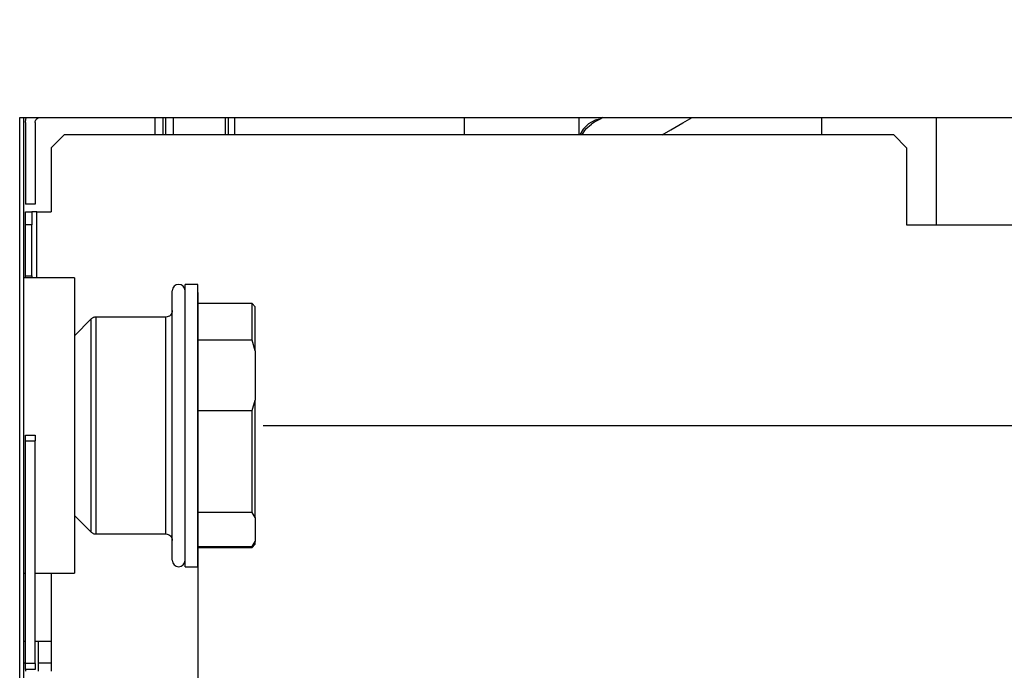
# Model space of a CAD drawing. Header units: millimetres. Extents: x 0 to 39025, y -31299 to 8400.
# Tile 194 of 209: x 17736 to 17890, y 1903 to 2005. Entities that reach past the tile are written whole.
import ezdxf

# ---------------------------------------------------------------- set-up
doc = ezdxf.new("R2010")
doc.units = ezdxf.units.MM
doc.header["$PDSIZE"] = -1
doc.layers.add('DIMENZIJE', color=4, linetype='Continuous')
doc.styles.add('SLDTEXTSTYLE6', font='txt')
doc.dimstyles.new('SLDDIMSTYLE0', dxfattribs={"dimtxt": 3, "dimasz": 3.414889, "dimexe": 0, "dimexo": 0.0625, "dimgap": 0.75, "dimtad": 1, "dimdec": 0, "dimlfac": 20, "dimrnd": 1e-09, "dimzin": 12, "dimdsep": 46, "dimtxsty": 'SLDTEXTSTYLE6', "dimsah": 1, "dimcen": 0.09, "dimadec": 0, "dimazin": 3, "dimtfac": 1, "dimtdec": 0, "dimtofl": 0, "dimtmove": 0, "dimatfit": 3, "dimfxl": 1, "dimfrac": 2, "dimtolj": 1, "dimtzin": 12, "dimarcsym": 0})

# ---------------------------------------------------------------- blocks, each defined once
blk = doc.blocks.new('Adapt 2 S (levo_prerez)')
at = {"lineweight": 25}
for points in [[(495, 206.83), (495, 206.83), (713, 206.83), (713, 206.83)], [(495, 16.61), (495, 16.61), (495, 206.83), (495, 206.83)], [(495.6, 206.83), (495.6, 206.83), (495.6, 17.86), (495.6, 17.86)], [(516.17, 206.83), (516.17, 206.83), (516.17, 204.11), (516.17, 204.11)], [(517.4, 206.83), (517.4, 206.83), (517.4, 204.11), (517.4, 204.11)], [(517.82, 206.83), (517.82, 206.83), (517.82, 204.11), (517.82, 204.11)], [(519.05, 206.83), (519.05, 206.83), (519.05, 204.11), (519.05, 204.11)], [(527.2, 206.83), (527.2, 206.83), (527.2, 204.11), (527.2, 204.11)], [(527.65, 206.83), (527.65, 206.83), (527.65, 204.11), (527.65, 204.11)], [(528.65, 206.83), (528.65, 206.83), (528.65, 204.11), (528.65, 204.11)], [(564.62, 206.83), (564.62, 206.83), (564.62, 204.11), (564.62, 204.11)], [(582.63, 204.11), (582.63, 204.11), (582.63, 206.83), (582.63, 206.83)], [(620.63, 206.83), (620.63, 206.83), (620.63, 204.11), (620.63, 204.11)], [(638.63, 190.04), (638.63, 190.04), (638.63, 206.83), (638.63, 206.83)], [(495.9, 206.02), (495.9, 206.02), (495.9, 193.25), (495.9, 193.25)], [(497.4, 206.02), (497.4, 206.02), (497.4, 193.25), (497.4, 193.25)], [(501.95, 204.11), (501.95, 204.11), (499.95, 202.1), (499.95, 202.1)], [(631.95, 204.11), (631.95, 204.11), (501.95, 204.11), (501.95, 204.11)], [(633.95, 202.1), (633.95, 202.1), (631.95, 204.11), (631.95, 204.11)], [(499.95, 202.1), (499.95, 202.1), (499.95, 192.05), (499.95, 192.05)], [(633.95, 202.1), (633.95, 202.1), (633.95, 190.04), (633.95, 190.04)], [(497.4, 193.25), (497.4, 193.25), (495.9, 193.25), (495.9, 193.25)], [(495.9, 192.05), (495.9, 192.05), (496.9, 192.05), (496.9, 192.05)], [(495.9, 190.04), (495.9, 190.04), (495.9, 192.05), (495.9, 192.05)], [(496.9, 192.05), (496.9, 192.05), (496.9, 190.04), (496.9, 190.04)], [(497.7, 192.05), (497.7, 192.05), (499.95, 192.05), (499.95, 192.05)], [(497.7, 181.7), (497.7, 181.7), (497.7, 192.05), (497.7, 192.05)], [(496.9, 190.04), (496.9, 190.04), (495.9, 190.04), (495.9, 190.04)], [(495.9, 182), (495.9, 182), (495.9, 190.04), (495.9, 190.04)], [(496.9, 182), (496.9, 182), (496.9, 190.04), (496.9, 190.04)], [(633.95, 190.04), (633.95, 190.04), (653.15, 190.04), (653.15, 190.04)], [(503.6, 181.7), (503.6, 181.7), (495.6, 181.7), (495.6, 181.7)], [(495.9, 182), (495.9, 182), (496.9, 182), (496.9, 182)], [(495.9, 181.7), (495.9, 181.7), (495.9, 182), (495.9, 182)], [(496.9, 182), (496.9, 182), (496.9, 181.7), (496.9, 181.7)], [(520.9, 180.69), (520.9, 180.69), (520.9, 180.69), (520.9, 180.69)], [(522.9, 180.69), (522.9, 180.69), (520.9, 180.69), (520.9, 180.69)], [(531.4, 177.67), (531.4, 177.67), (522.9, 177.67), (522.9, 177.67)], [(531.9, 177.17), (531.9, 177.17), (531.4, 177.67), (531.4, 177.67)], [(506.21, 175.27), (506.21, 175.27), (503.6, 172.65), (503.6, 172.65)], [(506.21, 175.27), (506.21, 175.27), (503.6, 172.65), (503.6, 172.65)], [(506.92, 175.56), (506.92, 175.56), (506.91, 175.56), (506.91, 175.56)], [(517.9, 175.56), (517.9, 175.56), (506.92, 175.56), (506.92, 175.56)], [(531.4, 171.94), (531.4, 171.94), (522.9, 171.94), (522.9, 171.94)], [(531.9, 170.3), (531.9, 170.3), (531.4, 171.94), (531.4, 171.94)], [(531.9, 170.3), (531.9, 170.3), (531.9, 162.57), (531.9, 162.57)], [(531.4, 160.93), (531.4, 160.93), (531.9, 162.57), (531.9, 162.57)], [(522.9, 160.93), (522.9, 160.93), (531.4, 160.93), (531.4, 160.93)], [(495.9, 157.07), (495.9, 157.07), (497.4, 157.07), (497.4, 157.07)], [(495.9, 156.18), (495.9, 156.18), (497.4, 156.18), (497.4, 156.18)], [(495.9, 121.28), (495.9, 121.28), (495.9, 156.18), (495.9, 156.18)], [(497.4, 121.28), (497.4, 121.28), (497.4, 156.18), (497.4, 156.18)], [(503.6, 144.51), (503.6, 144.51), (506.21, 141.89), (506.21, 141.89)], [(503.6, 144.51), (503.6, 144.51), (506.21, 141.89), (506.21, 141.89)], [(531.4, 144.94), (531.4, 144.94), (522.9, 144.94), (522.9, 144.94)], [(531.9, 144.15), (531.9, 144.15), (531.4, 144.94), (531.4, 144.94)], [(531.9, 144.15), (531.9, 144.15), (531.9, 140.42), (531.9, 140.42)], [(506.21, 141.89), (506.21, 141.89), (506.21, 141.89), (506.21, 141.89)], [(506.91, 141.59), (506.91, 141.59), (506.92, 141.59), (506.92, 141.59)], [(506.92, 141.59), (506.92, 141.59), (517.9, 141.59), (517.9, 141.59)], [(531.4, 139.62), (531.4, 139.62), (531.9, 140.42), (531.9, 140.42)], [(522.9, 139.62), (522.9, 139.62), (531.4, 139.62), (531.4, 139.62)], [(522.9, 139.48), (522.9, 139.48), (531.4, 139.48), (531.4, 139.48)], [(531.4, 139.48), (531.4, 139.48), (531.9, 139.99), (531.9, 139.99)], [(520.9, 136.47), (520.9, 136.47), (520.9, 136.47), (520.9, 136.47)], [(520.9, 136.47), (520.9, 136.47), (522.9, 136.47), (522.9, 136.47)], [(495.6, 135.46), (495.6, 135.46), (495.9, 135.46), (495.9, 135.46)], [(497.4, 135.46), (497.4, 135.46), (503.6, 135.46), (503.6, 135.46)], [(499.95, 135.46), (499.95, 135.46), (499.95, 120.08), (499.95, 120.08)], [(495.9, 124.76), (495.9, 124.76), (495.6, 124.76), (495.6, 124.76)], [(499.95, 124.76), (499.95, 124.76), (497.4, 124.76), (497.4, 124.76)], [(497.9, 124.76), (497.9, 124.76), (497.9, 120.08), (497.9, 120.08)], [(495.6, 121.39), (495.6, 121.39), (495.9, 121.39), (495.9, 121.39)], [(497.4, 121.28), (497.4, 121.28), (495.9, 121.28), (495.9, 121.28)], [(497.4, 120.39), (497.4, 120.39), (495.9, 120.39), (495.9, 120.39)], [(495.9, 120.39), (495.9, 120.39), (495.9, 120.08), (495.9, 120.08)], [(497.9, 121.39), (497.9, 121.39), (499.95, 121.39), (499.95, 121.39)]]:
    blk.add_open_spline(points, degree=3, dxfattribs=at)
for points, knots in [([(495.9, 206.02), (495.9, 206.02), (495.9, 206.12), (495.9, 206.12), (495.9, 206.12), (495.91, 206.23), (495.91, 206.23), (495.91, 206.23), (495.92, 206.33), (495.92, 206.33), (495.92, 206.33), (495.94, 206.43), (495.94, 206.43), (495.94, 206.43), (495.96, 206.53), (495.96, 206.53), (495.96, 206.53), (495.98, 206.63), (495.98, 206.63), (495.98, 206.63), (496.01, 206.73), (496.01, 206.73), (496.01, 206.73), (496.04, 206.83), (496.04, 206.83)], [0, 0, 0, 0, 1, 1, 1, 2, 2, 2, 3, 3, 3, 4, 4, 4, 5, 5, 5, 6, 6, 6, 7, 7, 7, 8, 8, 8, 8]), ([(497.4, 206.02), (497.4, 206.02), (497.41, 206.18), (497.41, 206.18), (497.41, 206.18), (497.46, 206.33), (497.46, 206.33), (497.46, 206.33), (497.54, 206.47), (497.54, 206.47), (497.54, 206.47), (497.64, 206.59), (497.64, 206.59), (497.64, 206.59), (497.76, 206.69), (497.76, 206.69), (497.76, 206.69), (497.9, 206.76), (497.9, 206.76), (497.9, 206.76), (498.04, 206.81), (498.04, 206.81), (498.04, 206.81), (498.2, 206.83), (498.2, 206.83)], [0, 0, 0, 0, 1, 1, 1, 2, 2, 2, 3, 3, 3, 4, 4, 4, 5, 5, 5, 6, 6, 6, 7, 7, 7, 8, 8, 8, 8]), ([(586.34, 206.83), (586.34, 206.83), (586.02, 206.64), (586.02, 206.64), (586.02, 206.64), (585.23, 206.18), (585.23, 206.18), (585.23, 206.18), (584.74, 205.9), (584.74, 205.9), (584.74, 205.9), (584.57, 205.8), (584.57, 205.8)], [0, 0, 0, 0, 1, 1, 1, 2, 2, 2, 3, 3, 3, 4, 4, 4, 4]), ([(595.66, 204.11), (595.66, 204.11), (597.02, 204.9), (597.02, 204.9), (597.02, 204.9), (598.9, 205.99), (598.9, 205.99), (598.9, 205.99), (600.34, 206.83), (600.34, 206.83)], [0, 0, 0, 0, 1, 1, 1, 2, 2, 2, 3, 3, 3, 3]), ([(585.86, 206.54), (585.86, 206.54), (585.15, 206.39), (585.15, 206.39), (585.15, 206.39), (584.09, 205.84), (584.09, 205.84), (584.09, 205.84), (583.25, 205), (583.25, 205), (583.25, 205), (582.77, 204.11), (582.77, 204.11)], [0, 0, 0, 0, 1, 1, 1, 2, 2, 2, 3, 3, 3, 4, 4, 4, 4]), ([(583.1, 204.11), (583.1, 204.11), (583.68, 205.07), (583.68, 205.07), (583.68, 205.07), (584.57, 205.8), (584.57, 205.8)], [0, 0, 0, 0, 1, 1, 1, 2, 2, 2, 2]), ([(497.7, 192.05), (497.7, 192.05), (497.55, 192.05), (497.55, 192.05), (497.55, 192.05), (497.39, 192.05), (497.39, 192.05), (497.39, 192.05), (497.26, 192.05), (497.26, 192.05), (497.26, 192.05), (497.13, 192.05), (497.13, 192.05), (497.13, 192.05), (497.03, 192.05), (497.03, 192.05), (497.03, 192.05), (496.96, 192.05), (496.96, 192.05), (496.96, 192.05), (496.92, 192.05), (496.92, 192.05), (496.92, 192.05), (496.9, 192.05), (496.9, 192.05)], [0, 0, 0, 0, 1, 1, 1, 2, 2, 2, 3, 3, 3, 4, 4, 4, 5, 5, 5, 6, 6, 6, 7, 7, 7, 8, 8, 8, 8]), ([(503.6, 181.7), (503.6, 181.7), (503.6, 181.65), (503.6, 181.65), (503.6, 181.65), (503.6, 181.29), (503.6, 181.29), (503.6, 181.29), (503.6, 180.56), (503.6, 180.56), (503.6, 180.56), (503.6, 179.5), (503.6, 179.5), (503.6, 179.5), (503.6, 178.1), (503.6, 178.1), (503.6, 178.1), (503.6, 176.39), (503.6, 176.39), (503.6, 176.39), (503.6, 174.4), (503.6, 174.4), (503.6, 174.4), (503.6, 172.17), (503.6, 172.17), (503.6, 172.17), (503.6, 169.72), (503.6, 169.72), (503.6, 169.72), (503.6, 167.09), (503.6, 167.09), (503.6, 167.09), (503.6, 164.33), (503.6, 164.33), (503.6, 164.33), (503.6, 161.48), (503.6, 161.48), (503.6, 161.48), (503.6, 158.58), (503.6, 158.58), (503.6, 158.58), (503.6, 155.68), (503.6, 155.68), (503.6, 155.68), (503.6, 152.83), (503.6, 152.83), (503.6, 152.83), (503.6, 150.07), (503.6, 150.07), (503.6, 150.07), (503.6, 147.44), (503.6, 147.44), (503.6, 147.44), (503.6, 144.99), (503.6, 144.99), (503.6, 144.99), (503.6, 142.75), (503.6, 142.75), (503.6, 142.75), (503.6, 140.77), (503.6, 140.77), (503.6, 140.77), (503.6, 139.06), (503.6, 139.06), (503.6, 139.06), (503.6, 137.66), (503.6, 137.66), (503.6, 137.66), (503.6, 136.59), (503.6, 136.59), (503.6, 136.59), (503.6, 135.87), (503.6, 135.87), (503.6, 135.87), (503.6, 135.51), (503.6, 135.51), (503.6, 135.51), (503.6, 135.46), (503.6, 135.46)], [0, 0, 0, 0, 1, 1, 1, 2, 2, 2, 3, 3, 3, 4, 4, 4, 5, 5, 5, 6, 6, 6, 7, 7, 7, 8, 8, 8, 9, 9, 9, 10, 10, 10, 11, 11, 11, 12, 12, 12, 13, 13, 13, 14, 14, 14, 15, 15, 15, 16, 16, 16, 17, 17, 17, 18, 18, 18, 19, 19, 19, 20, 20, 20, 21, 21, 21, 22, 22, 22, 23, 23, 23, 24, 24, 24, 25, 25, 25, 26, 26, 26, 26]), ([(520.9, 179.69), (520.9, 179.69), (520.82, 180.07), (520.82, 180.07), (520.82, 180.07), (520.61, 180.4), (520.61, 180.4), (520.61, 180.4), (520.29, 180.62), (520.29, 180.62), (520.29, 180.62), (519.9, 180.69), (519.9, 180.69), (519.9, 180.69), (519.52, 180.62), (519.52, 180.62), (519.52, 180.62), (519.2, 180.4), (519.2, 180.4), (519.2, 180.4), (518.98, 180.07), (518.98, 180.07), (518.98, 180.07), (518.9, 179.69), (518.9, 179.69)], [0, 0, 0, 0, 1, 1, 1, 2, 2, 2, 3, 3, 3, 4, 4, 4, 5, 5, 5, 6, 6, 6, 7, 7, 7, 8, 8, 8, 8]), ([(519.9, 180.69), (519.9, 180.69), (519.9, 180.69), (519.9, 180.69), (519.9, 180.69), (519.52, 180.62), (519.52, 180.62), (519.52, 180.62), (519.2, 180.4), (519.2, 180.4), (519.2, 180.4), (518.98, 180.07), (518.98, 180.07), (518.98, 180.07), (518.9, 179.69), (518.9, 179.69)], [0, 0, 0, 0, 1, 1, 1, 2, 2, 2, 3, 3, 3, 4, 4, 4, 5, 5, 5, 5]), ([(520.9, 179.75), (520.9, 179.75), (520.9, 180.02), (520.9, 180.02), (520.9, 180.02), (520.9, 180.54), (520.9, 180.54), (520.9, 180.54), (520.9, 180.69), (520.9, 180.69)], [0, 0, 0, 0, 1, 1, 1, 2, 2, 2, 3, 3, 3, 3]), ([(520.9, 168.18), (520.9, 168.18), (520.9, 170.65), (520.9, 170.65), (520.9, 170.65), (520.9, 172.92), (520.9, 172.92), (520.9, 172.92), (520.9, 174.96), (520.9, 174.96), (520.9, 174.96), (520.9, 176.72), (520.9, 176.72), (520.9, 176.72), (520.9, 178.19), (520.9, 178.19), (520.9, 178.19), (520.9, 179.33), (520.9, 179.33), (520.9, 179.33), (520.9, 180.14), (520.9, 180.14), (520.9, 180.14), (520.9, 180.59), (520.9, 180.59), (520.9, 180.59), (520.9, 180.69), (520.9, 180.69)], [0, 0, 0, 0, 1, 1, 1, 2, 2, 2, 3, 3, 3, 4, 4, 4, 5, 5, 5, 6, 6, 6, 7, 7, 7, 8, 8, 8, 9, 9, 9, 9]), ([(522.9, 168.18), (522.9, 168.18), (522.9, 170.65), (522.9, 170.65), (522.9, 170.65), (522.9, 172.92), (522.9, 172.92), (522.9, 172.92), (522.9, 174.96), (522.9, 174.96), (522.9, 174.96), (522.9, 176.72), (522.9, 176.72), (522.9, 176.72), (522.9, 178.19), (522.9, 178.19), (522.9, 178.19), (522.9, 179.33), (522.9, 179.33), (522.9, 179.33), (522.9, 180.14), (522.9, 180.14), (522.9, 180.14), (522.9, 180.59), (522.9, 180.59), (522.9, 180.59), (522.9, 180.69), (522.9, 180.69)], [0, 0, 0, 0, 1, 1, 1, 2, 2, 2, 3, 3, 3, 4, 4, 4, 5, 5, 5, 6, 6, 6, 7, 7, 7, 8, 8, 8, 9, 9, 9, 9]), ([(518.9, 158.58), (518.9, 158.58), (518.9, 161.34), (518.9, 161.34), (518.9, 161.34), (518.9, 164.04), (518.9, 164.04), (518.9, 164.04), (518.9, 166.65), (518.9, 166.65), (518.9, 166.65), (518.9, 169.13), (518.9, 169.13), (518.9, 169.13), (518.9, 171.43), (518.9, 171.43), (518.9, 171.43), (518.9, 173.51), (518.9, 173.51), (518.9, 173.51), (518.9, 175.32), (518.9, 175.32), (518.9, 175.32), (518.9, 176.86), (518.9, 176.86), (518.9, 176.86), (518.9, 178.08), (518.9, 178.08), (518.9, 178.08), (518.9, 178.97), (518.9, 178.97), (518.9, 178.97), (518.9, 179.5), (518.9, 179.5), (518.9, 179.5), (518.9, 179.69), (518.9, 179.69)], [0, 0, 0, 0, 1, 1, 1, 2, 2, 2, 3, 3, 3, 4, 4, 4, 5, 5, 5, 6, 6, 6, 7, 7, 7, 8, 8, 8, 9, 9, 9, 10, 10, 10, 11, 11, 11, 12, 12, 12, 12]), ([(518.9, 176.57), (518.9, 176.57), (518.9, 176.86), (518.9, 176.86), (518.9, 176.86), (518.9, 178.08), (518.9, 178.08), (518.9, 178.08), (518.9, 178.97), (518.9, 178.97), (518.9, 178.97), (518.9, 179.5), (518.9, 179.5), (518.9, 179.5), (518.9, 179.69), (518.9, 179.69)], [0, 0, 0, 0, 1, 1, 1, 2, 2, 2, 3, 3, 3, 4, 4, 4, 5, 5, 5, 5]), ([(531.4, 171.94), (531.4, 171.94), (531.4, 173.42), (531.4, 173.42), (531.4, 173.42), (531.4, 174.7), (531.4, 174.7), (531.4, 174.7), (531.4, 175.77), (531.4, 175.77), (531.4, 175.77), (531.4, 176.61), (531.4, 176.61), (531.4, 176.61), (531.4, 177.21), (531.4, 177.21), (531.4, 177.21), (531.4, 177.57), (531.4, 177.57), (531.4, 177.57), (531.4, 177.67), (531.4, 177.67)], [0, 0, 0, 0, 1, 1, 1, 2, 2, 2, 3, 3, 3, 4, 4, 4, 5, 5, 5, 6, 6, 6, 7, 7, 7, 7]), ([(518.9, 176.57), (518.9, 176.57), (518.88, 176.38), (518.88, 176.38), (518.88, 176.38), (518.82, 176.19), (518.82, 176.19), (518.82, 176.19), (518.73, 176.01), (518.73, 176.01), (518.73, 176.01), (518.61, 175.86), (518.61, 175.86), (518.61, 175.86), (518.46, 175.73), (518.46, 175.73), (518.46, 175.73), (518.28, 175.64), (518.28, 175.64), (518.28, 175.64), (518.1, 175.58), (518.1, 175.58), (518.1, 175.58), (517.9, 175.56), (517.9, 175.56)], [0, 0, 0, 0, 1, 1, 1, 2, 2, 2, 3, 3, 3, 4, 4, 4, 5, 5, 5, 6, 6, 6, 7, 7, 7, 8, 8, 8, 8]), ([(531.9, 170.3), (531.9, 170.3), (531.9, 172.18), (531.9, 172.18), (531.9, 172.18), (531.9, 173.8), (531.9, 173.8), (531.9, 173.8), (531.9, 175.12), (531.9, 175.12), (531.9, 175.12), (531.9, 176.13), (531.9, 176.13), (531.9, 176.13), (531.9, 176.81), (531.9, 176.81), (531.9, 176.81), (531.9, 177.14), (531.9, 177.14), (531.9, 177.14), (531.9, 177.17), (531.9, 177.17)], [0, 0, 0, 0, 1, 1, 1, 2, 2, 2, 3, 3, 3, 4, 4, 4, 5, 5, 5, 6, 6, 6, 7, 7, 7, 7]), ([(506.92, 175.56), (506.92, 175.56), (506.82, 175.56), (506.82, 175.56), (506.82, 175.56), (506.72, 175.55), (506.72, 175.55), (506.72, 175.55), (506.63, 175.52), (506.63, 175.52), (506.63, 175.52), (506.53, 175.49), (506.53, 175.49), (506.53, 175.49), (506.45, 175.45), (506.45, 175.45), (506.45, 175.45), (506.36, 175.4), (506.36, 175.4), (506.36, 175.4), (506.28, 175.34), (506.28, 175.34), (506.28, 175.34), (506.21, 175.27), (506.21, 175.27)], [0, 0, 0, 0, 1, 1, 1, 2, 2, 2, 3, 3, 3, 4, 4, 4, 5, 5, 5, 6, 6, 6, 7, 7, 7, 8, 8, 8, 8]), ([(506.91, 175.56), (506.91, 175.56), (506.82, 175.56), (506.82, 175.56), (506.82, 175.56), (506.72, 175.55), (506.72, 175.55), (506.72, 175.55), (506.62, 175.52), (506.62, 175.52), (506.62, 175.52), (506.53, 175.49), (506.53, 175.49), (506.53, 175.49), (506.44, 175.45), (506.44, 175.45), (506.44, 175.45), (506.36, 175.4), (506.36, 175.4), (506.36, 175.4), (506.28, 175.34), (506.28, 175.34), (506.28, 175.34), (506.21, 175.27), (506.21, 175.27)], [0, 0, 0, 0, 1, 1, 1, 2, 2, 2, 3, 3, 3, 4, 4, 4, 5, 5, 5, 6, 6, 6, 7, 7, 7, 8, 8, 8, 8]), ([(506.21, 158.58), (506.21, 158.58), (506.21, 161.01), (506.21, 161.01), (506.21, 161.01), (506.21, 163.39), (506.21, 163.39), (506.21, 163.39), (506.21, 165.67), (506.21, 165.67), (506.21, 165.67), (506.21, 167.79), (506.21, 167.79), (506.21, 167.79), (506.21, 169.72), (506.21, 169.72), (506.21, 169.72), (506.21, 171.41), (506.21, 171.41), (506.21, 171.41), (506.21, 172.83), (506.21, 172.83), (506.21, 172.83), (506.21, 173.94), (506.21, 173.94), (506.21, 173.94), (506.21, 174.73), (506.21, 174.73), (506.21, 174.73), (506.21, 175.17), (506.21, 175.17), (506.21, 175.17), (506.21, 175.27), (506.21, 175.27)], [0, 0, 0, 0, 1, 1, 1, 2, 2, 2, 3, 3, 3, 4, 4, 4, 5, 5, 5, 6, 6, 6, 7, 7, 7, 8, 8, 8, 9, 9, 9, 10, 10, 10, 11, 11, 11, 11]), ([(506.92, 175.56), (506.92, 175.56), (506.92, 175.55), (506.92, 175.55), (506.92, 175.55), (506.92, 175.28), (506.92, 175.28), (506.92, 175.28), (506.92, 174.65), (506.92, 174.65), (506.92, 174.65), (506.92, 173.69), (506.92, 173.69), (506.92, 173.69), (506.92, 172.39), (506.92, 172.39), (506.92, 172.39), (506.92, 170.81), (506.92, 170.81), (506.92, 170.81), (506.92, 168.96), (506.92, 168.96), (506.92, 168.96), (506.92, 166.89), (506.92, 166.89), (506.92, 166.89), (506.92, 164.65), (506.92, 164.65), (506.92, 164.65), (506.92, 162.27), (506.92, 162.27), (506.92, 162.27), (506.92, 159.82), (506.92, 159.82), (506.92, 159.82), (506.92, 157.34), (506.92, 157.34), (506.92, 157.34), (506.92, 154.88), (506.92, 154.88), (506.92, 154.88), (506.92, 152.51), (506.92, 152.51), (506.92, 152.51), (506.92, 150.27), (506.92, 150.27), (506.92, 150.27), (506.92, 148.2), (506.92, 148.2), (506.92, 148.2), (506.92, 146.35), (506.92, 146.35), (506.92, 146.35), (506.92, 144.76), (506.92, 144.76), (506.92, 144.76), (506.92, 143.47), (506.92, 143.47), (506.92, 143.47), (506.92, 142.5), (506.92, 142.5), (506.92, 142.5), (506.92, 141.87), (506.92, 141.87), (506.92, 141.87), (506.92, 141.6), (506.92, 141.6), (506.92, 141.6), (506.92, 141.59), (506.92, 141.59)], [0, 0, 0, 0, 1, 1, 1, 2, 2, 2, 3, 3, 3, 4, 4, 4, 5, 5, 5, 6, 6, 6, 7, 7, 7, 8, 8, 8, 9, 9, 9, 10, 10, 10, 11, 11, 11, 12, 12, 12, 13, 13, 13, 14, 14, 14, 15, 15, 15, 16, 16, 16, 17, 17, 17, 18, 18, 18, 19, 19, 19, 20, 20, 20, 21, 21, 21, 22, 22, 22, 23, 23, 23, 23]), ([(517.9, 158.58), (517.9, 158.58), (517.9, 161.05), (517.9, 161.05), (517.9, 161.05), (517.9, 163.47), (517.9, 163.47), (517.9, 163.47), (517.9, 165.79), (517.9, 165.79), (517.9, 165.79), (517.9, 167.95), (517.9, 167.95), (517.9, 167.95), (517.9, 169.91), (517.9, 169.91), (517.9, 169.91), (517.9, 171.64), (517.9, 171.64), (517.9, 171.64), (517.9, 173.08), (517.9, 173.08), (517.9, 173.08), (517.9, 174.21), (517.9, 174.21), (517.9, 174.21), (517.9, 175.02), (517.9, 175.02), (517.9, 175.02), (517.9, 175.46), (517.9, 175.46), (517.9, 175.46), (517.9, 175.56), (517.9, 175.56)], [0, 0, 0, 0, 1, 1, 1, 2, 2, 2, 3, 3, 3, 4, 4, 4, 5, 5, 5, 6, 6, 6, 7, 7, 7, 8, 8, 8, 9, 9, 9, 10, 10, 10, 11, 11, 11, 11]), ([(520.9, 136.47), (520.9, 136.47), (520.9, 136.57), (520.9, 136.57), (520.9, 136.57), (520.9, 137.02), (520.9, 137.02), (520.9, 137.02), (520.9, 137.83), (520.9, 137.83), (520.9, 137.83), (520.9, 138.98), (520.9, 138.98), (520.9, 138.98), (520.9, 140.45), (520.9, 140.45), (520.9, 140.45), (520.9, 142.22), (520.9, 142.22), (520.9, 142.22), (520.9, 144.25), (520.9, 144.25), (520.9, 144.25), (520.9, 146.52), (520.9, 146.52), (520.9, 146.52), (520.9, 148.99), (520.9, 148.99), (520.9, 148.99), (520.9, 151.62), (520.9, 151.62), (520.9, 151.62), (520.9, 154.36), (520.9, 154.36), (520.9, 154.36), (520.9, 157.17), (520.9, 157.17), (520.9, 157.17), (520.9, 160.01), (520.9, 160.01), (520.9, 160.01), (520.9, 162.81), (520.9, 162.81), (520.9, 162.81), (520.9, 165.55), (520.9, 165.55), (520.9, 165.55), (520.9, 168.18), (520.9, 168.18)], [0, 0, 0, 0, 1, 1, 1, 2, 2, 2, 3, 3, 3, 4, 4, 4, 5, 5, 5, 6, 6, 6, 7, 7, 7, 8, 8, 8, 9, 9, 9, 10, 10, 10, 11, 11, 11, 12, 12, 12, 13, 13, 13, 14, 14, 14, 15, 15, 15, 16, 16, 16, 16]), ([(522.9, 136.47), (522.9, 136.47), (522.9, 136.57), (522.9, 136.57), (522.9, 136.57), (522.9, 137.02), (522.9, 137.02), (522.9, 137.02), (522.9, 137.83), (522.9, 137.83), (522.9, 137.83), (522.9, 138.98), (522.9, 138.98), (522.9, 138.98), (522.9, 140.45), (522.9, 140.45), (522.9, 140.45), (522.9, 142.22), (522.9, 142.22), (522.9, 142.22), (522.9, 144.25), (522.9, 144.25), (522.9, 144.25), (522.9, 146.52), (522.9, 146.52), (522.9, 146.52), (522.9, 148.99), (522.9, 148.99), (522.9, 148.99), (522.9, 151.62), (522.9, 151.62), (522.9, 151.62), (522.9, 154.36), (522.9, 154.36), (522.9, 154.36), (522.9, 157.17), (522.9, 157.17), (522.9, 157.17), (522.9, 160.01), (522.9, 160.01), (522.9, 160.01), (522.9, 162.81), (522.9, 162.81), (522.9, 162.81), (522.9, 165.55), (522.9, 165.55), (522.9, 165.55), (522.9, 168.18), (522.9, 168.18)], [0, 0, 0, 0, 1, 1, 1, 2, 2, 2, 3, 3, 3, 4, 4, 4, 5, 5, 5, 6, 6, 6, 7, 7, 7, 8, 8, 8, 9, 9, 9, 10, 10, 10, 11, 11, 11, 12, 12, 12, 13, 13, 13, 14, 14, 14, 15, 15, 15, 16, 16, 16, 16]), ([(531.9, 144.15), (531.9, 144.15), (531.9, 145.9), (531.9, 145.9), (531.9, 145.9), (531.9, 147.89), (531.9, 147.89), (531.9, 147.89), (531.9, 150.09), (531.9, 150.09), (531.9, 150.09), (531.9, 152.44), (531.9, 152.44), (531.9, 152.44), (531.9, 154.92), (531.9, 154.92), (531.9, 154.92), (531.9, 157.46), (531.9, 157.46), (531.9, 157.46), (531.9, 160.03), (531.9, 160.03), (531.9, 160.03), (531.9, 162.57), (531.9, 162.57)], [0, 0, 0, 0, 1, 1, 1, 2, 2, 2, 3, 3, 3, 4, 4, 4, 5, 5, 5, 6, 6, 6, 7, 7, 7, 8, 8, 8, 8]), ([(531.4, 144.94), (531.4, 144.94), (531.4, 146.56), (531.4, 146.56), (531.4, 146.56), (531.4, 148.34), (531.4, 148.34), (531.4, 148.34), (531.4, 150.26), (531.4, 150.26), (531.4, 150.26), (531.4, 152.28), (531.4, 152.28), (531.4, 152.28), (531.4, 154.39), (531.4, 154.39), (531.4, 154.39), (531.4, 156.55), (531.4, 156.55), (531.4, 156.55), (531.4, 158.74), (531.4, 158.74), (531.4, 158.74), (531.4, 160.93), (531.4, 160.93)], [0, 0, 0, 0, 1, 1, 1, 2, 2, 2, 3, 3, 3, 4, 4, 4, 5, 5, 5, 6, 6, 6, 7, 7, 7, 8, 8, 8, 8]), ([(506.21, 141.89), (506.21, 141.89), (506.21, 141.99), (506.21, 141.99), (506.21, 141.99), (506.21, 142.43), (506.21, 142.43), (506.21, 142.43), (506.21, 143.21), (506.21, 143.21), (506.21, 143.21), (506.21, 144.33), (506.21, 144.33), (506.21, 144.33), (506.21, 145.75), (506.21, 145.75), (506.21, 145.75), (506.21, 147.44), (506.21, 147.44), (506.21, 147.44), (506.21, 149.37), (506.21, 149.37), (506.21, 149.37), (506.21, 151.5), (506.21, 151.5), (506.21, 151.5), (506.21, 153.77), (506.21, 153.77), (506.21, 153.77), (506.21, 156.15), (506.21, 156.15), (506.21, 156.15), (506.21, 158.58), (506.21, 158.58)], [0, 0, 0, 0, 1, 1, 1, 2, 2, 2, 3, 3, 3, 4, 4, 4, 5, 5, 5, 6, 6, 6, 7, 7, 7, 8, 8, 8, 9, 9, 9, 10, 10, 10, 11, 11, 11, 11]), ([(517.9, 141.59), (517.9, 141.59), (517.9, 141.69), (517.9, 141.69), (517.9, 141.69), (517.9, 142.15), (517.9, 142.15), (517.9, 142.15), (517.9, 142.94), (517.9, 142.94), (517.9, 142.94), (517.9, 144.08), (517.9, 144.08), (517.9, 144.08), (517.9, 145.52), (517.9, 145.52), (517.9, 145.52), (517.9, 147.25), (517.9, 147.25), (517.9, 147.25), (517.9, 149.21), (517.9, 149.21), (517.9, 149.21), (517.9, 151.37), (517.9, 151.37), (517.9, 151.37), (517.9, 153.69), (517.9, 153.69), (517.9, 153.69), (517.9, 156.11), (517.9, 156.11), (517.9, 156.11), (517.9, 158.58), (517.9, 158.58)], [0, 0, 0, 0, 1, 1, 1, 2, 2, 2, 3, 3, 3, 4, 4, 4, 5, 5, 5, 6, 6, 6, 7, 7, 7, 8, 8, 8, 9, 9, 9, 10, 10, 10, 11, 11, 11, 11]), ([(518.9, 137.47), (518.9, 137.47), (518.9, 137.65), (518.9, 137.65), (518.9, 137.65), (518.9, 138.19), (518.9, 138.19), (518.9, 138.19), (518.9, 139.08), (518.9, 139.08), (518.9, 139.08), (518.9, 140.3), (518.9, 140.3), (518.9, 140.3), (518.9, 141.83), (518.9, 141.83), (518.9, 141.83), (518.9, 143.66), (518.9, 143.66), (518.9, 143.66), (518.9, 145.73), (518.9, 145.73), (518.9, 145.73), (518.9, 148.03), (518.9, 148.03), (518.9, 148.03), (518.9, 150.5), (518.9, 150.5), (518.9, 150.5), (518.9, 153.12), (518.9, 153.12), (518.9, 153.12), (518.9, 155.83), (518.9, 155.83), (518.9, 155.83), (518.9, 158.58), (518.9, 158.58)], [0, 0, 0, 0, 1, 1, 1, 2, 2, 2, 3, 3, 3, 4, 4, 4, 5, 5, 5, 6, 6, 6, 7, 7, 7, 8, 8, 8, 9, 9, 9, 10, 10, 10, 11, 11, 11, 12, 12, 12, 12]), ([(495.9, 156.18), (495.9, 156.18), (495.9, 156.38), (495.9, 156.38), (495.9, 156.38), (495.9, 156.56), (495.9, 156.56), (495.9, 156.56), (495.9, 156.71), (495.9, 156.71), (495.9, 156.71), (495.9, 156.84), (495.9, 156.84), (495.9, 156.84), (495.9, 156.94), (495.9, 156.94), (495.9, 156.94), (495.9, 157.01), (495.9, 157.01), (495.9, 157.01), (495.9, 157.06), (495.9, 157.06), (495.9, 157.06), (495.9, 157.07), (495.9, 157.07)], [0, 0, 0, 0, 1, 1, 1, 2, 2, 2, 3, 3, 3, 4, 4, 4, 5, 5, 5, 6, 6, 6, 7, 7, 7, 8, 8, 8, 8]), ([(497.4, 157.07), (497.4, 157.07), (497.4, 157.06), (497.4, 157.06), (497.4, 157.06), (497.4, 157.01), (497.4, 157.01), (497.4, 157.01), (497.4, 156.94), (497.4, 156.94), (497.4, 156.94), (497.4, 156.84), (497.4, 156.84), (497.4, 156.84), (497.4, 156.71), (497.4, 156.71), (497.4, 156.71), (497.4, 156.56), (497.4, 156.56), (497.4, 156.56), (497.4, 156.38), (497.4, 156.38), (497.4, 156.38), (497.4, 156.18), (497.4, 156.18)], [0, 0, 0, 0, 1, 1, 1, 2, 2, 2, 3, 3, 3, 4, 4, 4, 5, 5, 5, 6, 6, 6, 7, 7, 7, 8, 8, 8, 8]), ([(506.21, 141.89), (506.21, 141.89), (506.28, 141.82), (506.28, 141.82), (506.28, 141.82), (506.36, 141.76), (506.36, 141.76), (506.36, 141.76), (506.45, 141.71), (506.45, 141.71), (506.45, 141.71), (506.53, 141.67), (506.53, 141.67), (506.53, 141.67), (506.63, 141.64), (506.63, 141.64), (506.63, 141.64), (506.72, 141.61), (506.72, 141.61), (506.72, 141.61), (506.82, 141.6), (506.82, 141.6), (506.82, 141.6), (506.92, 141.59), (506.92, 141.59)], [0, 0, 0, 0, 1, 1, 1, 2, 2, 2, 3, 3, 3, 4, 4, 4, 5, 5, 5, 6, 6, 6, 7, 7, 7, 8, 8, 8, 8]), ([(506.21, 141.89), (506.21, 141.89), (506.28, 141.82), (506.28, 141.82), (506.28, 141.82), (506.36, 141.76), (506.36, 141.76), (506.36, 141.76), (506.44, 141.71), (506.44, 141.71), (506.44, 141.71), (506.53, 141.67), (506.53, 141.67), (506.53, 141.67), (506.62, 141.64), (506.62, 141.64), (506.62, 141.64), (506.72, 141.61), (506.72, 141.61), (506.72, 141.61), (506.82, 141.6), (506.82, 141.6), (506.82, 141.6), (506.91, 141.59), (506.91, 141.59)], [0, 0, 0, 0, 1, 1, 1, 2, 2, 2, 3, 3, 3, 4, 4, 4, 5, 5, 5, 6, 6, 6, 7, 7, 7, 8, 8, 8, 8]), ([(517.9, 141.59), (517.9, 141.59), (518.1, 141.57), (518.1, 141.57), (518.1, 141.57), (518.28, 141.52), (518.28, 141.52), (518.28, 141.52), (518.46, 141.42), (518.46, 141.42), (518.46, 141.42), (518.61, 141.3), (518.61, 141.3), (518.61, 141.3), (518.73, 141.15), (518.73, 141.15), (518.73, 141.15), (518.82, 140.97), (518.82, 140.97), (518.82, 140.97), (518.88, 140.78), (518.88, 140.78), (518.88, 140.78), (518.9, 140.59), (518.9, 140.59)], [0, 0, 0, 0, 1, 1, 1, 2, 2, 2, 3, 3, 3, 4, 4, 4, 5, 5, 5, 6, 6, 6, 7, 7, 7, 8, 8, 8, 8]), ([(518.9, 137.47), (518.9, 137.47), (518.9, 137.65), (518.9, 137.65), (518.9, 137.65), (518.9, 138.19), (518.9, 138.19), (518.9, 138.19), (518.9, 139.08), (518.9, 139.08), (518.9, 139.08), (518.9, 140.3), (518.9, 140.3), (518.9, 140.3), (518.9, 140.59), (518.9, 140.59)], [0, 0, 0, 0, 1, 1, 1, 2, 2, 2, 3, 3, 3, 4, 4, 4, 5, 5, 5, 5]), ([(531.9, 139.99), (531.9, 139.99), (531.9, 140.04), (531.9, 140.04), (531.9, 140.04), (531.9, 140.42), (531.9, 140.42)], [0, 0, 0, 0, 1, 1, 1, 2, 2, 2, 2]), ([(531.4, 139.48), (531.4, 139.48), (531.4, 139.48), (531.4, 139.48), (531.4, 139.48), (531.4, 139.62), (531.4, 139.62)], [0, 0, 0, 0, 1, 1, 1, 2, 2, 2, 2]), ([(518.9, 137.47), (518.9, 137.47), (518.98, 137.09), (518.98, 137.09), (518.98, 137.09), (519.2, 136.76), (519.2, 136.76), (519.2, 136.76), (519.52, 136.55), (519.52, 136.55), (519.52, 136.55), (519.9, 136.47), (519.9, 136.47), (519.9, 136.47), (520.29, 136.55), (520.29, 136.55), (520.29, 136.55), (520.61, 136.76), (520.61, 136.76), (520.61, 136.76), (520.82, 137.09), (520.82, 137.09), (520.82, 137.09), (520.9, 137.47), (520.9, 137.47)], [0, 0, 0, 0, 1, 1, 1, 2, 2, 2, 3, 3, 3, 4, 4, 4, 5, 5, 5, 6, 6, 6, 7, 7, 7, 8, 8, 8, 8]), ([(520.9, 136.47), (520.9, 136.47), (520.9, 136.52), (520.9, 136.52), (520.9, 136.52), (520.9, 136.91), (520.9, 136.91), (520.9, 136.91), (520.9, 137.4), (520.9, 137.4)], [0, 0, 0, 0, 1, 1, 1, 2, 2, 2, 3, 3, 3, 3]), ([(495.9, 120.39), (495.9, 120.39), (495.9, 120.4), (495.9, 120.4), (495.9, 120.4), (495.9, 120.45), (495.9, 120.45), (495.9, 120.45), (495.9, 120.51), (495.9, 120.51), (495.9, 120.51), (495.9, 120.62), (495.9, 120.62), (495.9, 120.62), (495.9, 120.74), (495.9, 120.74), (495.9, 120.74), (495.9, 120.9), (495.9, 120.9), (495.9, 120.9), (495.9, 121.07), (495.9, 121.07), (495.9, 121.07), (495.9, 121.28), (495.9, 121.28)], [0, 0, 0, 0, 1, 1, 1, 2, 2, 2, 3, 3, 3, 4, 4, 4, 5, 5, 5, 6, 6, 6, 7, 7, 7, 8, 8, 8, 8]), ([(497.4, 121.28), (497.4, 121.28), (497.4, 121.07), (497.4, 121.07), (497.4, 121.07), (497.4, 120.9), (497.4, 120.9), (497.4, 120.9), (497.4, 120.74), (497.4, 120.74), (497.4, 120.74), (497.4, 120.62), (497.4, 120.62), (497.4, 120.62), (497.4, 120.51), (497.4, 120.51), (497.4, 120.51), (497.4, 120.45), (497.4, 120.45), (497.4, 120.45), (497.4, 120.4), (497.4, 120.4), (497.4, 120.4), (497.4, 120.39), (497.4, 120.39)], [0, 0, 0, 0, 1, 1, 1, 2, 2, 2, 3, 3, 3, 4, 4, 4, 5, 5, 5, 6, 6, 6, 7, 7, 7, 8, 8, 8, 8])]:
    blk.add_open_spline(points, degree=3, knots=knots, dxfattribs=at)
blk = doc.blocks.new('*D19')
at = {"layer": 'Defpoints', "color": 0, "transparency": 16777216}
for p in [(17772.79, 1941.39), (17741.9, 1800.68), (18192.78, 1800.68)]:
    blk.add_point(p, dxfattribs=at)
at = {"layer": 'DIMENZIJE', "color": 0, "lineweight": -2, "transparency": 16777216}
for p, q in [((18192.78, 2009.69), (18192.78, 2077.99)), ((17774.04, 1941.39), (18212.78, 1941.39)), ((18192.78, 1941.39), (18192.78, 1800.68)), ((17743.15, 1800.68), (18212.78, 1800.68)), ((18192.78, 1732.38), (18192.78, 1519.39))]:
    blk.add_line(p, q, dxfattribs=at)
at = {"layer": 'DIMENZIJE', "color": 0, "transparency": 16777216}
for points in [[(18181.4, 2009.69), (18204.16, 2009.69), (18192.78, 1941.39)], [(18181.4, 1732.38), (18204.16, 1732.38), (18192.78, 1800.68)]]:
    blk.add_solid(points, dxfattribs=at)
at = {"layer": 'DIMENZIJE', "color": 0, "transparency": 16777216, "insert": (18147.78, 1591.74), "char_height": 60, "attachment_point": 5, "rotation": 90, "style": 'SLDTEXTSTYLE6'}
blk.add_mtext('\\A1;141', dxfattribs=at)
blk = doc.blocks.new('*D212')
at = {"layer": 'Defpoints', "color": 0, "transparency": 16777216}
for p in [(17763.8, 1963.5), (17955.89, 1799.42), (17955.89, 1563.94)]:
    blk.add_point(p, dxfattribs=at)
at = {"layer": 'DIMENZIJE', "color": 0, "lineweight": -2, "transparency": 16777216}
for p, q in [((17763.8, 1962.25), (17763.8, 1543.94)), ((17955.89, 1798.17), (17955.89, 1543.94)), ((17832.09, 1563.94), (17887.6, 1563.94))]:
    blk.add_line(p, q, dxfattribs=at)
at = {"layer": 'DIMENZIJE', "color": 0, "transparency": 16777216}
for points in [[(17832.09, 1575.32), (17832.09, 1552.55), (17763.8, 1563.94)], [(17887.6, 1575.32), (17887.6, 1552.55), (17955.89, 1563.94)]]:
    blk.add_solid(points, dxfattribs=at)
at = {"layer": 'DIMENZIJE', "color": 0, "transparency": 16777216, "insert": (17859.85, 1609.79), "char_height": 60, "attachment_point": 5, "style": 'SLDTEXTSTYLE6'}
blk.add_mtext('\\A1;192', dxfattribs=at)

msp = doc.modelspace()

# ---------------------------------------------------------------- block references
at = {"color": 1}
msp.add_blockref('Adapt 2 S (levo_prerez)', (17240.89, 1782.81), dxfattribs=at)

# ---------------------------------------------------------------- dimensions: what is measured, and where the dimension line sits
at = {"layer": 'DIMENZIJE'}
dim = msp.add_linear_dim(base=(18192.78, 1800.68), p1=(17772.79, 1941.39), p2=(17741.9, 1800.68), angle=90, dimstyle='SLDDIMSTYLE0', override={"dimscale": 20, "dimexe": 1, "dimlfac": 1, "dimdle": 1, "dimtofl": 1}, dxfattribs=at)
dim.commit()
dim.dimension.update_dxf_attribs({"geometry": '*D19', "text_midpoint": (18147.78, 1591.74)})
dim = msp.add_linear_dim(base=(17955.89, 1563.94), p1=(17763.8, 1963.5), p2=(17955.89, 1799.42), dimstyle='SLDDIMSTYLE0', override={"dimscale": 20, "dimexe": 1, "dimlfac": 1, "dimdle": 1, "dimtofl": 1}, dxfattribs=at)
dim.commit()
dim.dimension.update_dxf_attribs({"geometry": '*D212', "text_midpoint": (17859.85, 1609.79)})

doc.saveas('drawing.dxf')
